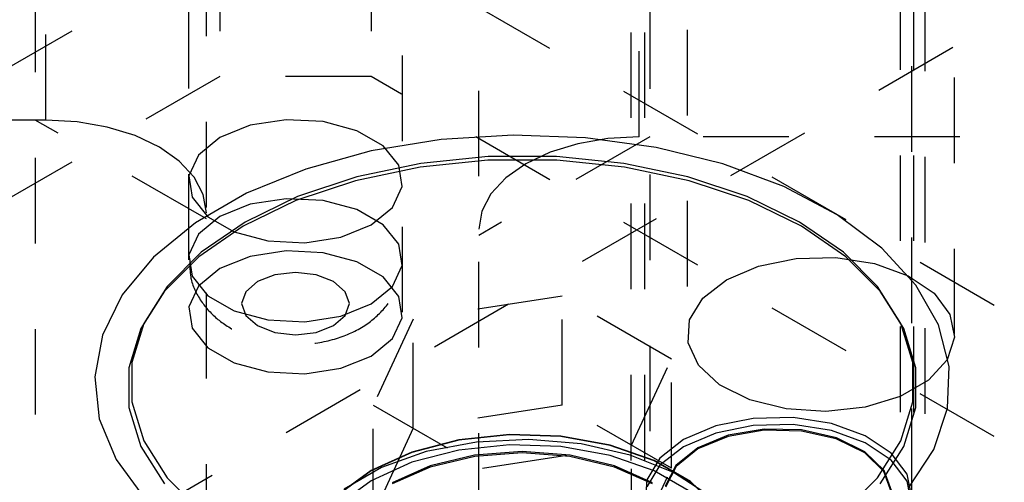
# Model space of a CAD drawing. Header units: inches. Extents: x 1907 to 2452, y -210 to -54.
# Tile 174 of 256: x 1988.188 to 1989.339, y -192.728 to -192.187. Entities that reach past the tile are written whole.
import ezdxf

# ---------------------------------------------------------------- set-up
doc = ezdxf.new("R2010")
doc.units = ezdxf.units.IN
doc.header["$LTSCALE"] = 0.5
doc.header["$MEASUREMENT"] = 0
doc.linetypes.add('HIDDEN', pattern=[0.225, 0.15, -0.075])
doc.layers.add('SID-M-H', color=4, linetype='HIDDEN')

msp = doc.modelspace()

# ---------------------------------------------------------------- linework, layer by layer
at = {"layer": 'SID-M-H'}
for p, q in [((1988.20574, -189.54876), (1988.20574, -193.31484)), ((1988.92417, -189.5682), (1988.92417, -193.4786)), ((1988.40574, -193.2066), (1988.40574, -189.66422)), ((1988.72417, -193.37036), (1988.72417, -189.68366)), ((1988.96792, -189.79912), (1988.96792, -192.55494)), ((1989.28042, -192.55494), (1989.28042, -189.79912)), ((1988.90217, -190.80215), (1988.90217, -193.24769)), ((1988.91792, -190.80215), (1988.91792, -192.74176)), ((1989.23042, -192.74176), (1989.23042, -190.80215)), ((1989.24617, -193.24769), (1989.24617, -190.80215)), ((1983.64919, -195.46926), (1990.88368, -191.29288)), ((1988.21824, -192.30459), (1988.21824, -191.89632)), ((1988.91167, -192.32403), (1988.91167, -191.91576)), ((1989.21675, -191.94587), (1989.21675, -193.52996)), ((1989.23225, -191.94587), (1989.23225, -192.96687)), ((1988.38497, -191.96787), (1988.38497, -192.52924)), ((1988.63497, -192.52924), (1988.63497, -191.96787)), ((1988.42159, -192.1006), (1987.18415, -192.81496)), ((1988.42159, -192.1006), (1988.42159, -192.2537)), ((1990.36613, -193.12111), (1988.59836, -192.1006)), ((1988.59836, -192.1006), (1988.59836, -192.2537)), ((1988.42159, -192.2537), (1987.18415, -192.96806)), ((1988.59836, -192.2537), (1988.42159, -192.2537)), ((1990.36613, -193.27421), (1988.59836, -192.2537)), ((1988.21824, -192.30459), (1986.84324, -192.30459)), ((1988.40574, -192.42004), (1988.20574, -192.30459)), ((1988.25482, -192.30667), (1988.21824, -192.30459)), ((1988.29, -192.31282), (1988.25482, -192.30667)), ((1988.32241, -192.32283), (1988.29, -192.31282)), ((1988.45715, -192.31074), (1988.42159, -192.32511)), ((1988.49908, -192.30425), (1988.45715, -192.31074)), ((1988.54233, -192.30643), (1988.49908, -192.30425)), ((1988.58167, -192.31703), (1988.54233, -192.30643)), ((1988.35082, -192.33629), (1988.32241, -192.32283)), ((1988.42159, -192.32511), (1988.39669, -192.34564)), ((1988.61237, -192.33475), (1988.58167, -192.31703)), ((1988.76453, -192.32221), (1988.6802, -192.32739)), ((1988.92417, -192.32403), (1988.72417, -192.43949)), ((1988.84916, -192.32532), (1988.76453, -192.32221)), ((1988.87509, -192.32611), (1988.83992, -192.33227)), ((1988.93166, -192.33665), (1988.84916, -192.32532)), ((1988.91167, -192.32403), (1988.87509, -192.32611)), ((1990.28667, -192.32403), (1988.91167, -192.32403)), ((1988.37414, -192.35269), (1988.35082, -192.33629)), ((1988.6802, -192.32739), (1988.5986, -192.34073)), ((1988.63071, -192.35746), (1988.61237, -192.33475)), ((1988.83992, -192.33227), (1988.8075, -192.34227)), ((1989.00967, -192.35587), (1988.93166, -192.33665)), ((1988.39669, -192.34564), (1988.38545, -192.36985)), ((1988.5986, -192.34073), (1988.52208, -192.36184)), ((1988.7352, -192.34727), (1988.65654, -192.35528)), ((1988.81508, -192.34727), (1988.7352, -192.34727)), ((1988.8075, -192.34227), (1988.77909, -192.35573)), ((1988.89373, -192.35528), (1988.81508, -192.34727)), ((1988.39147, -192.3714), (1988.37414, -192.35269)), ((1988.65563, -192.35964), (1988.57999, -192.37553)), ((1988.65654, -192.35528), (1988.58149, -192.37105)), ((1988.6345, -192.38243), (1988.63071, -192.35746)), ((1988.73489, -192.35157), (1988.65563, -192.35964)), ((1988.81538, -192.35157), (1988.73489, -192.35157)), ((1988.77909, -192.35573), (1988.75577, -192.37214)), ((1988.89465, -192.35964), (1988.81538, -192.35157)), ((1988.96879, -192.37105), (1988.89373, -192.35528)), ((1988.97028, -192.37553), (1988.89465, -192.35964)), ((1989.08092, -192.38241), (1989.00967, -192.35587)), ((1988.38545, -192.36985), (1988.38923, -192.39481)), ((1988.40214, -192.39171), (1988.39147, -192.3714)), ((1988.52208, -192.36184), (1988.45284, -192.39011)), ((1988.58149, -192.37105), (1988.51231, -192.3941)), ((1988.75577, -192.37214), (1988.73844, -192.39085)), ((1989.03796, -192.3941), (1988.96879, -192.37105)), ((1988.57999, -192.37553), (1988.51029, -192.39876)), ((1988.62326, -192.40663), (1988.6345, -192.38243)), ((1989.03999, -192.39876), (1988.97028, -192.37553)), ((1989.14338, -192.41553), (1989.08092, -192.38241)), ((1988.38923, -192.39481), (1988.40758, -192.41753)), ((1988.45284, -192.39011), (1988.39288, -192.42473)), ((1988.40574, -192.41283), (1988.40214, -192.39171)), ((1988.51231, -192.3941), (1988.45113, -192.42374)), ((1988.73844, -192.39085), (1988.72777, -192.41115)), ((1989.09915, -192.42374), (1989.03796, -192.3941)), ((1988.45715, -192.40301), (1988.42159, -192.41738)), ((1988.51029, -192.39876), (1988.44863, -192.42863)), ((1988.49908, -192.39652), (1988.45715, -192.40301)), ((1988.54233, -192.3987), (1988.49908, -192.39652)), ((1988.58167, -192.40929), (1988.54233, -192.3987)), ((1988.59836, -192.42716), (1988.62326, -192.40663)), ((1989.10165, -192.42863), (1989.03999, -192.39876)), ((1988.42159, -192.41738), (1988.39669, -192.43791)), ((1988.40758, -192.41753), (1988.43828, -192.43525)), ((1988.61237, -192.42702), (1988.58167, -192.40929)), ((1988.72777, -192.41115), (1988.72417, -192.43227)), ((1989.19524, -192.45427), (1989.14338, -192.41553)), ((1988.39288, -192.42473), (1988.34391, -192.4647)), ((1988.44863, -192.42863), (1988.39689, -192.46423)), ((1988.45113, -192.42374), (1988.39979, -192.45906)), ((1988.5628, -192.44154), (1988.59836, -192.42716)), ((1988.63071, -192.44973), (1988.61237, -192.42702)), ((1989.15049, -192.45906), (1989.09915, -192.42374)), ((1989.15339, -192.46423), (1989.10165, -192.42863)), ((1988.39669, -192.43791), (1988.38545, -192.46212)), ((1988.43828, -192.43525), (1988.47762, -192.44584)), ((1988.47762, -192.44584), (1988.52087, -192.44802)), ((1988.52087, -192.44802), (1988.5628, -192.44154)), ((1988.6345, -192.47469), (1988.63071, -192.44973)), ((1988.39689, -192.46423), (1988.35665, -192.50447)), ((1988.39979, -192.45906), (1988.35985, -192.49899)), ((1988.38545, -192.46212), (1988.38923, -192.48708)), ((1988.45715, -192.46384), (1988.42159, -192.47821)), ((1988.49908, -192.45735), (1988.45715, -192.46384)), ((1988.54233, -192.45954), (1988.49908, -192.45735)), ((1988.58167, -192.47013), (1988.54233, -192.45954)), ((1989.19043, -192.49899), (1989.15049, -192.45906)), ((1989.19363, -192.50447), (1989.15339, -192.46423)), ((1989.23502, -192.4975), (1989.19524, -192.45427)), ((1988.34391, -192.4647), (1988.30734, -192.50887)), ((1988.61237, -192.48785), (1988.58167, -192.47013)), ((1988.62326, -192.4989), (1988.6345, -192.47469)), ((1989.01368, -192.49116), (1989.05116, -192.4752)), ((1989.05116, -192.4752), (1989.09512, -192.46632)), ((1989.09512, -192.46632), (1989.14166, -192.46531)), ((1989.14166, -192.46531), (1989.18665, -192.47227)), ((1989.18665, -192.47227), (1989.22609, -192.48657)), ((1988.38923, -192.48708), (1988.40758, -192.5098)), ((1988.42159, -192.47821), (1988.39669, -192.49874)), ((1988.48586, -192.48543), (1988.46543, -192.49331)), ((1988.50997, -192.48266), (1988.48586, -192.48543)), ((1988.53408, -192.48543), (1988.50997, -192.48266)), ((1988.55452, -192.49331), (1988.53408, -192.48543)), ((1989.22609, -192.48657), (1989.25647, -192.50695)), ((1988.39669, -192.49874), (1988.38545, -192.52295)), ((1988.46543, -192.49331), (1988.45177, -192.50511)), ((1988.56818, -192.50511), (1988.55452, -192.49331)), ((1988.59836, -192.51943), (1988.62326, -192.4989)), ((1988.63071, -192.51056), (1988.61237, -192.48785)), ((1988.98603, -192.5128), (1989.01368, -192.49116)), ((1989.26157, -192.544), (1989.23502, -192.4975)), ((1988.30734, -192.50887), (1988.28424, -192.55598)), ((1988.35665, -192.50447), (1988.32912, -192.54813)), ((1988.35985, -192.49899), (1988.33253, -192.54232)), ((1988.40758, -192.5098), (1988.43828, -192.52752)), ((1988.45177, -192.50511), (1988.44697, -192.51903)), ((1988.57297, -192.51903), (1988.56818, -192.50511)), ((1988.82184, -192.51018), (1988.64756, -192.53714)), ((1988.94941, -192.58383), (1988.82184, -192.51018)), ((1988.82184, -192.63777), (1988.82184, -192.51018)), ((1989.21774, -192.54232), (1989.19043, -192.49899)), ((1989.22116, -192.54813), (1989.19363, -192.50447)), ((1989.25647, -192.50695), (1989.27509, -192.5316)), ((1988.44697, -192.51903), (1988.45177, -192.53295)), ((1988.5628, -192.53381), (1988.59836, -192.51943)), ((1988.56818, -192.53295), (1988.57297, -192.51903)), ((1988.6345, -192.53553), (1988.63071, -192.51056)), ((1988.97064, -192.53817), (1988.98603, -192.5128)), ((1988.38545, -192.52295), (1988.38923, -192.54791)), ((1988.43828, -192.52752), (1988.47762, -192.53811)), ((1988.45177, -192.53295), (1988.46543, -192.54475)), ((1988.55452, -192.54475), (1988.56818, -192.53295)), ((1989.27509, -192.5316), (1989.28031, -192.55832)), ((1988.33253, -192.54232), (1988.31866, -192.58773)), ((1988.46543, -192.54475), (1988.48586, -192.55263)), ((1988.47762, -192.53811), (1988.52087, -192.54029)), ((1988.52087, -192.54029), (1988.5628, -192.53381)), ((1988.53408, -192.55263), (1988.55452, -192.54475)), ((1988.64756, -192.53714), (1988.60086, -192.63774)), ((1988.62326, -192.55973), (1988.6345, -192.53553)), ((1988.64756, -192.66472), (1988.64756, -192.53714)), ((1988.9689, -192.56504), (1988.97064, -192.53817)), ((1989.23161, -192.58773), (1989.21774, -192.54232)), ((1989.27413, -192.59242), (1989.26157, -192.544)), ((1988.28424, -192.55598), (1988.27525, -192.60466)), ((1988.32912, -192.54813), (1988.31514, -192.59389)), ((1988.38923, -192.54791), (1988.40758, -192.57063)), ((1988.48586, -192.55263), (1988.50997, -192.5554)), ((1988.50997, -192.5554), (1988.53408, -192.55263)), ((1989.23514, -192.59389), (1989.22116, -192.54813)), ((1988.59836, -192.58026), (1988.62326, -192.55973)), ((1988.98096, -192.59102), (1988.9689, -192.56504)), ((1989.28031, -192.55832), (1989.27165, -192.58474)), ((1988.40758, -192.57063), (1988.43828, -192.58835)), ((1988.31866, -192.58773), (1988.31866, -192.63384)), ((1988.43828, -192.58835), (1988.47762, -192.59894)), ((1988.5628, -192.59464), (1988.59836, -192.58026)), ((1988.90272, -192.68444), (1988.94941, -192.58383)), ((1988.94941, -192.71141), (1988.94941, -192.58383)), ((1989.00574, -192.61378), (1988.98096, -192.59102)), ((1989.23161, -192.63384), (1989.23161, -192.58773)), ((1989.27165, -192.58474), (1989.24989, -192.60851)), ((1988.31514, -192.59389), (1988.31514, -192.64036)), ((1988.47762, -192.59894), (1988.52087, -192.60112)), ((1988.52087, -192.60112), (1988.5628, -192.59464)), ((1989.23514, -192.64036), (1989.23514, -192.59389)), ((1989.27233, -192.64136), (1989.27413, -192.59242)), ((1988.27525, -192.60466), (1988.28065, -192.65352)), ((1989.04104, -192.63132), (1989.00574, -192.61378)), ((1989.24989, -192.60851), (1989.21695, -192.62752)), ((1988.31866, -192.63384), (1988.33253, -192.67925)), ((1989.08373, -192.64207), (1989.04104, -192.63132)), ((1989.21695, -192.62752), (1989.17577, -192.64008)), ((1989.21774, -192.67925), (1989.23161, -192.63384)), ((1988.31514, -192.64036), (1988.32912, -192.68611)), ((1988.60086, -192.63774), (1988.72844, -192.71139)), ((1988.60086, -192.76533), (1988.60086, -192.63774)), ((1988.82184, -192.63777), (1988.64756, -192.66472)), ((1988.94941, -192.71141), (1988.82184, -192.63777)), ((1989.13001, -192.64508), (1989.08373, -192.64207)), ((1989.17577, -192.64008), (1989.13001, -192.64508)), ((1989.22116, -192.68611), (1989.23514, -192.64036)), ((1989.25622, -192.68943), (1989.27233, -192.64136)), ((1988.28065, -192.65352), (1988.30027, -192.70115)), ((1989.04512, -192.65313), (1989.00116, -192.66201)), ((1989.09166, -192.65212), (1989.04512, -192.65313)), ((1989.13665, -192.65908), (1989.09166, -192.65212)), ((1989.17609, -192.67339), (1989.13665, -192.65908)), ((1988.64756, -192.66472), (1988.60086, -192.76533)), ((1989.00116, -192.66201), (1988.96368, -192.67797)), ((1989.00116, -192.67025), (1988.96368, -192.68622)), ((1989.04512, -192.66137), (1989.00116, -192.67025)), ((1989.05772, -192.66559), (1989.01577, -192.6728)), ((1989.05775, -192.66699), (1989.01589, -192.67418)), ((1989.09166, -192.66037), (1989.04512, -192.66137)), ((1989.10146, -192.66663), (1989.05772, -192.66559)), ((1989.1014, -192.66803), (1989.05775, -192.66699)), ((1989.13665, -192.66733), (1989.09166, -192.66037)), ((1989.14209, -192.6772), (1989.1014, -192.66803)), ((1989.14223, -192.67582), (1989.10146, -192.66663)), ((1989.17609, -192.68163), (1989.13665, -192.66733)), ((1988.33253, -192.67925), (1988.35985, -192.72258)), ((1988.70076, -192.67824), (1988.6458, -192.69252)), ((1988.70076, -192.67857), (1988.6458, -192.69285)), ((1988.72142, -192.68077), (1988.66288, -192.69197)), ((1988.76004, -192.67197), (1988.70076, -192.67824)), ((1988.76004, -192.6723), (1988.70076, -192.67857)), ((1988.78286, -192.67766), (1988.72142, -192.68077)), ((1988.8202, -192.67407), (1988.76004, -192.67197)), ((1988.8202, -192.6744), (1988.76004, -192.6723)), ((1988.84389, -192.68282), (1988.78286, -192.67766)), ((1988.87774, -192.68442), (1988.8202, -192.67407)), ((1988.87774, -192.68475), (1988.8202, -192.6744)), ((1988.9012, -192.69597), (1988.84389, -192.68282)), ((1988.96368, -192.67797), (1988.93603, -192.69961)), ((1989.01577, -192.6728), (1988.98015, -192.68748)), ((1989.01589, -192.67418), (1988.98034, -192.68884)), ((1989.17543, -192.69349), (1989.14209, -192.6772)), ((1989.17563, -192.69215), (1989.14223, -192.67582)), ((1989.20647, -192.69377), (1989.17609, -192.67339)), ((1989.20647, -192.70201), (1989.17609, -192.68163)), ((1989.19043, -192.72258), (1989.21774, -192.67925)), ((1988.32912, -192.68611), (1988.35665, -192.72978)), ((1988.6458, -192.69252), (1988.59836, -192.71398)), ((1988.6458, -192.69285), (1988.59836, -192.7143)), ((1988.66288, -192.69197), (1988.61039, -192.71066)), ((1988.70076, -192.69017), (1988.6458, -192.70445)), ((1988.76004, -192.6839), (1988.70076, -192.69017)), ((1988.77514, -192.692), (1988.71938, -192.69623)), ((1988.77514, -192.6934), (1988.71945, -192.69763)), ((1988.72844, -192.71139), (1988.90272, -192.68444)), ((1988.8202, -192.686), (1988.76004, -192.6839)), ((1988.83089, -192.69623), (1988.77514, -192.692)), ((1988.83082, -192.69763), (1988.77514, -192.6934)), ((1988.87774, -192.69635), (1988.8202, -192.686)), ((1988.92932, -192.70242), (1988.87774, -192.68442)), ((1988.92932, -192.70275), (1988.87774, -192.68475)), ((1988.90272, -192.81202), (1988.90272, -192.68444)), ((1988.96368, -192.68622), (1988.93603, -192.70785)), ((1988.98015, -192.68748), (1988.95471, -192.70804)), ((1988.98034, -192.68884), (1988.95496, -192.70936)), ((1989.19779, -192.71516), (1989.17543, -192.69349)), ((1989.19804, -192.71385), (1989.17563, -192.69215)), ((1989.19363, -192.72978), (1989.22116, -192.68611)), ((1989.22509, -192.71841), (1989.20647, -192.69377)), ((1989.22628, -192.73524), (1989.25622, -192.68943)), ((1988.30027, -192.70115), (1988.33355, -192.74618)), ((1988.6458, -192.70445), (1988.59836, -192.72591)), ((1988.71938, -192.69623), (1988.66743, -192.70866)), ((1988.71945, -192.69763), (1988.66757, -192.71004)), ((1988.88271, -192.71004), (1988.83082, -192.69763)), ((1988.88285, -192.70866), (1988.83089, -192.69623)), ((1988.92932, -192.71435), (1988.87774, -192.69635)), ((1988.95172, -192.71639), (1988.9012, -192.69597)), ((1988.93603, -192.69961), (1988.92064, -192.72499)), ((1988.97193, -192.72702), (1988.92932, -192.70242)), ((1988.97193, -192.72735), (1988.92932, -192.70275)), ((1989.22509, -192.72666), (1989.20647, -192.70201)), ((1988.59836, -192.71398), (1988.56119, -192.74137)), ((1988.59836, -192.7143), (1988.56119, -192.74169)), ((1988.61039, -192.71066), (1988.56678, -192.73583)), ((1988.66743, -192.70866), (1988.62282, -192.72842)), ((1988.66757, -192.71004), (1988.62301, -192.72978)), ((1988.72844, -192.83898), (1988.72844, -192.71139)), ((1988.92727, -192.72978), (1988.88271, -192.71004)), ((1988.92746, -192.72842), (1988.88285, -192.70866)), ((1988.90272, -192.81202), (1988.94941, -192.71141)), ((1988.93603, -192.70785), (1988.92064, -192.73323)), ((1988.97193, -192.73895), (1988.92932, -192.71435)), ((1988.95471, -192.70804), (1988.94222, -192.73226)), ((1988.95496, -192.70936), (1988.94249, -192.73353)), ((1988.99273, -192.74299), (1988.95172, -192.71639)), ((1989.20675, -192.73984), (1989.19779, -192.71516)), ((1989.20702, -192.73858), (1989.19804, -192.71385)), ((1988.35985, -192.72258), (1988.39979, -192.76251)), ((1988.59836, -192.72591), (1988.56119, -192.7533)), ((1988.92064, -192.72499), (1988.9189, -192.75186)), ((1989.00311, -192.7568), (1988.97193, -192.72702)), ((1989.00311, -192.75712), (1988.97193, -192.72735)), ((1989.15049, -192.76251), (1989.19043, -192.72258)), ((1989.23031, -192.74513), (1989.22509, -192.71841)), ((1989.23031, -192.75338), (1989.22509, -192.72666))]:
    msp.add_line(p, q, dxfattribs=at)
msp.add_open_spline([(1988.38647, -192.46783), (1988.38644, -192.4755), (1988.38636, -192.49331), (1988.3996, -192.5183), (1988.4203, -192.54005), (1988.44807, -192.55612), (1988.48237, -192.56598), (1988.52163, -192.56794), (1988.56014, -192.56076), (1988.59286, -192.54529), (1988.61708, -192.52306), (1988.63247, -192.49658), (1988.63374, -192.47739), (1988.63432, -192.46852)], degree=3, knots=[0, 0, 0, 0, 0.06549498, 0.1520875, 0.236152, 0.32573757, 0.42514202, 0.53069252, 0.64015981, 0.74269664, 0.83567487, 0.92404055, 1, 1, 1, 1], dxfattribs=at)

doc.saveas('drawing.dxf')
